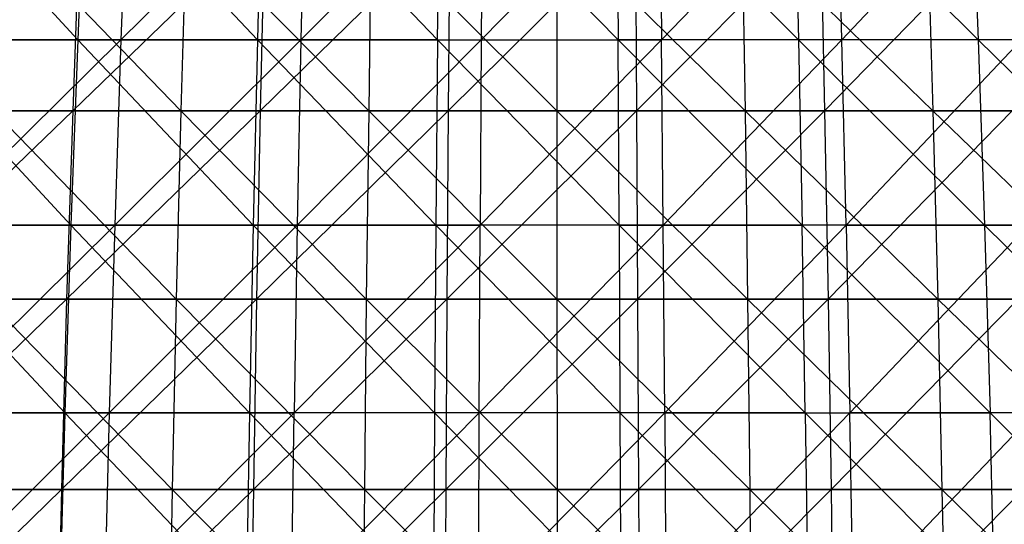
# Model space of a CAD drawing. Extents: x -125 to 125, y -143 to 0.
# Tile 216 of 256: x -6.77 to 5.81, y -69.61 to -63.16. Entities that reach past the tile are written whole.
import ezdxf

# ---------------------------------------------------------------- set-up
doc = ezdxf.new("R2010")
doc.units = 0
doc.header["$LTSCALE"] = 25.4
doc.layers.get('0').update_dxf_attribs({"linetype": 'CONTINUOUS'})

# ---------------------------------------------------------------- blocks, each defined once
blk = doc.blocks.new('NL2500027000_STL_3')
at = {"color": 0}
for p, q in [((-6.032, -63.417, 52.524), (-8.18, -61.081, 51.347)), ((-6.032, -63.417, 52.524), (-8.18, -61.081, 51.347)), ((-5.932, -61.081, 51.655), (-6.032, -63.417, 52.524)), ((-5.932, -61.081, 51.655), (-6.032, -63.417, 52.524)), ((-3.735, -63.417, 52.737), (-5.932, -61.081, 51.655)), ((-3.735, -63.417, 52.737), (-5.932, -61.081, 51.655)), ((-5.388, -61.081, -51.714), (-5.479, -63.417, -52.585)), ((-5.479, -63.417, -52.585), (-3.128, -61.081, -51.9)), ((-5.388, -61.081, -51.714), (-5.479, -63.417, -52.585)), ((-5.479, -63.417, -52.585), (-3.128, -61.081, -51.9)), ((-3.674, -61.081, 51.864), (-3.735, -63.417, 52.737)), ((-3.674, -61.081, 51.864), (-3.735, -63.417, 52.737)), ((-3.674, -61.081, 51.864), (-1.432, -63.417, 52.85)), ((-3.674, -61.081, 51.864), (-1.432, -63.417, 52.85)), ((-3.128, -61.081, -51.9), (-3.18, -63.417, -52.774)), ((-3.18, -63.417, -52.774), (-0.861, -61.081, -51.987)), ((-3.128, -61.081, -51.9), (-3.18, -63.417, -52.774)), ((-3.18, -63.417, -52.774), (-0.861, -61.081, -51.987)), ((-1.432, -63.417, 52.85), (-1.408, -61.081, 51.975)), ((-1.432, -63.417, 52.85), (-1.408, -61.081, 51.975)), ((0.875, -63.417, 52.862), (-1.408, -61.081, 51.975)), ((0.875, -63.417, 52.862), (-1.408, -61.081, 51.975)), ((-0.861, -61.081, -51.987), (-0.875, -63.417, -52.862)), ((-0.875, -63.417, -52.862), (1.408, -61.081, -51.975)), ((-0.861, -61.081, -51.987), (-0.875, -63.417, -52.862)), ((-0.875, -63.417, -52.862), (1.408, -61.081, -51.975)), ((0.861, -61.081, 51.987), (0.875, -63.417, 52.862)), ((0.861, -61.081, 51.987), (0.875, -63.417, 52.862)), ((0.861, -61.081, 51.987), (3.18, -63.417, 52.774)), ((0.861, -61.081, 51.987), (3.18, -63.417, 52.774)), ((1.408, -61.081, -51.975), (1.432, -63.417, -52.85)), ((1.408, -61.081, -51.975), (1.432, -63.417, -52.85)), ((3.674, -61.081, -51.864), (1.432, -63.417, -52.85)), ((3.674, -61.081, -51.864), (1.432, -63.417, -52.85)), ((5.479, -63.417, 52.585), (3.128, -61.081, 51.9)), ((3.128, -61.081, 51.9), (3.18, -63.417, 52.774)), ((3.128, -61.081, 51.9), (3.18, -63.417, 52.774)), ((5.479, -63.417, 52.585), (3.128, -61.081, 51.9)), ((3.735, -63.417, -52.737), (3.674, -61.081, -51.864)), ((3.735, -63.417, -52.737), (3.674, -61.081, -51.864)), ((3.735, -63.417, -52.737), (5.932, -61.081, -51.655)), ((3.735, -63.417, -52.737), (5.932, -61.081, -51.655)), ((5.388, -61.081, 51.714), (5.479, -63.417, 52.585)), ((5.388, -61.081, 51.714), (5.479, -63.417, 52.585)), ((-7.005, -61.953, 55.796), (-4.715, -64.327, 56.865)), ((-7.005, -61.953, 55.796), (-4.715, -64.327, 56.865)), ((-6.008, -61.953, -55.912), (-6.096, -64.327, -56.734)), ((-6.008, -61.953, -55.912), (-6.096, -64.327, -56.734)), ((-3.645, -61.953, -56.115), (-6.096, -64.327, -56.734)), ((-3.645, -61.953, -56.115), (-6.096, -64.327, -56.734)), ((-4.646, -61.953, 56.041), (-4.715, -64.327, 56.865)), ((-4.646, -61.953, 56.041), (-4.715, -64.327, 56.865)), ((-4.646, -61.953, 56.041), (-2.313, -64.327, 57.014)), ((-4.646, -61.953, 56.041), (-2.313, -64.327, 57.014)), ((-3.645, -61.953, -56.115), (-3.699, -64.327, -56.94)), ((-3.645, -61.953, -56.115), (-3.699, -64.327, -56.94)), ((-1.277, -61.953, -56.219), (-3.699, -64.327, -56.94)), ((-1.277, -61.953, -56.219), (-3.699, -64.327, -56.94)), ((-2.28, -61.953, 56.187), (-2.313, -64.327, 57.014)), ((-2.28, -61.953, 56.187), (-2.313, -64.327, 57.014)), ((-2.28, -61.953, 56.187), (0.092, -64.327, 57.06)), ((-2.28, -61.953, 56.187), (0.092, -64.327, 57.06)), ((-1.277, -61.953, -56.219), (-1.295, -64.327, -57.046)), ((-1.277, -61.953, -56.219), (-1.295, -64.327, -57.046)), ((1.095, -61.953, -56.223), (-1.295, -64.327, -57.046)), ((1.095, -61.953, -56.223), (-1.295, -64.327, -57.046)), ((0.091, -61.953, 56.233), (2.498, -64.327, 57.006)), ((0.091, -61.953, 56.233), (2.498, -64.327, 57.006)), ((0.091, -61.953, 56.233), (0.092, -64.327, 57.06)), ((0.091, -61.953, 56.233), (0.092, -64.327, 57.06)), ((1.095, -61.953, -56.223), (1.111, -64.327, -57.05)), ((1.095, -61.953, -56.223), (1.111, -64.327, -57.05)), ((3.464, -61.953, -56.127), (1.111, -64.327, -57.05)), ((3.464, -61.953, -56.127), (1.111, -64.327, -57.05)), ((2.462, -61.953, 56.18), (4.899, -64.327, 56.85)), ((2.462, -61.953, 56.18), (4.899, -64.327, 56.85)), ((2.462, -61.953, 56.18), (2.498, -64.327, 57.006)), ((2.462, -61.953, 56.18), (2.498, -64.327, 57.006)), ((3.464, -61.953, -56.127), (3.515, -64.327, -56.952)), ((3.464, -61.953, -56.127), (3.515, -64.327, -56.952)), ((5.827, -61.953, -55.931), (3.515, -64.327, -56.952)), ((5.827, -61.953, -55.931), (3.515, -64.327, -56.952)), ((4.828, -61.953, 56.026), (4.899, -64.327, 56.85)), ((4.828, -61.953, 56.026), (4.899, -64.327, 56.85)), ((-6.032, -63.417, 52.524), (-8.318, -63.417, 52.211)), ((-6.032, -63.417, 52.524), (-8.318, -63.417, 52.211)), ((-6.121, -65.788, 53.295), (-8.318, -63.417, 52.211)), ((-6.121, -65.788, 53.295), (-8.318, -63.417, 52.211)), ((-7.882, -65.788, -53.063), (-5.479, -63.417, -52.585)), ((-7.882, -65.788, -53.063), (-5.479, -63.417, -52.585)), ((-7.768, -63.417, -52.296), (-5.479, -63.417, -52.585)), ((-7.768, -63.417, -52.296), (-5.479, -63.417, -52.585)), ((-6.032, -63.417, 52.524), (-6.121, -65.788, 53.295)), ((-6.032, -63.417, 52.524), (-6.121, -65.788, 53.295)), ((-3.735, -63.417, 52.737), (-6.032, -63.417, 52.524)), ((-3.735, -63.417, 52.737), (-6.032, -63.417, 52.524)), ((-3.79, -65.788, 53.511), (-6.032, -63.417, 52.524)), ((-3.79, -65.788, 53.511), (-6.032, -63.417, 52.524)), ((-5.479, -63.417, -52.585), (-5.559, -65.788, -53.356)), ((-5.559, -65.788, -53.356), (-3.18, -63.417, -52.774)), ((-5.479, -63.417, -52.585), (-5.559, -65.788, -53.356)), ((-5.559, -65.788, -53.356), (-3.18, -63.417, -52.774)), ((-5.479, -63.417, -52.585), (-3.18, -63.417, -52.774)), ((-5.479, -63.417, -52.585), (-3.18, -63.417, -52.774)), ((-3.735, -63.417, 52.737), (-3.79, -65.788, 53.511)), ((-3.735, -63.417, 52.737), (-3.79, -65.788, 53.511)), ((-1.432, -63.417, 52.85), (-3.735, -63.417, 52.737)), ((-1.432, -63.417, 52.85), (-3.735, -63.417, 52.737)), ((-1.453, -65.788, 53.626), (-3.735, -63.417, 52.737)), ((-1.453, -65.788, 53.626), (-3.735, -63.417, 52.737)), ((-3.18, -63.417, -52.774), (-3.227, -65.788, -53.548)), ((-3.227, -65.788, -53.548), (-0.875, -63.417, -52.862)), ((-3.18, -63.417, -52.774), (-3.227, -65.788, -53.548)), ((-3.227, -65.788, -53.548), (-0.875, -63.417, -52.862)), ((-3.18, -63.417, -52.774), (-0.875, -63.417, -52.862)), ((-3.18, -63.417, -52.774), (-0.875, -63.417, -52.862)), ((-1.432, -63.417, 52.85), (-1.453, -65.788, 53.626)), ((-1.432, -63.417, 52.85), (-1.453, -65.788, 53.626)), ((-1.432, -63.417, 52.85), (0.888, -65.788, 53.638)), ((-1.432, -63.417, 52.85), (0.888, -65.788, 53.638)), ((-1.432, -63.417, 52.85), (0.875, -63.417, 52.862)), ((-1.432, -63.417, 52.85), (0.875, -63.417, 52.862)), ((1.432, -63.417, -52.85), (-0.888, -65.788, -53.638)), ((-0.875, -63.417, -52.862), (-0.888, -65.788, -53.638)), ((1.432, -63.417, -52.85), (-0.888, -65.788, -53.638)), ((-0.875, -63.417, -52.862), (-0.888, -65.788, -53.638)), ((-0.875, -63.417, -52.862), (1.432, -63.417, -52.85)), ((-0.875, -63.417, -52.862), (1.432, -63.417, -52.85)), ((3.18, -63.417, 52.774), (0.875, -63.417, 52.862)), ((3.18, -63.417, 52.774), (0.875, -63.417, 52.862)), ((3.227, -65.788, 53.548), (0.875, -63.417, 52.862)), ((0.888, -65.788, 53.638), (0.875, -63.417, 52.862)), ((3.227, -65.788, 53.548), (0.875, -63.417, 52.862)), ((0.888, -65.788, 53.638), (0.875, -63.417, 52.862)), ((1.453, -65.788, -53.626), (1.432, -63.417, -52.85)), ((1.453, -65.788, -53.626), (1.432, -63.417, -52.85)), ((3.735, -63.417, -52.737), (1.432, -63.417, -52.85)), ((3.735, -63.417, -52.737), (1.432, -63.417, -52.85)), ((1.453, -65.788, -53.626), (3.735, -63.417, -52.737)), ((1.453, -65.788, -53.626), (3.735, -63.417, -52.737)), ((3.18, -63.417, 52.774), (3.227, -65.788, 53.548)), ((3.18, -63.417, 52.774), (3.227, -65.788, 53.548)), ((3.18, -63.417, 52.774), (5.559, -65.788, 53.356)), ((5.479, -63.417, 52.585), (3.18, -63.417, 52.774)), ((5.479, -63.417, 52.585), (3.18, -63.417, 52.774)), ((3.18, -63.417, 52.774), (5.559, -65.788, 53.356)), ((3.79, -65.788, -53.511), (3.735, -63.417, -52.737)), ((3.79, -65.788, -53.511), (3.735, -63.417, -52.737)), ((6.032, -63.417, -52.524), (3.735, -63.417, -52.737)), ((6.032, -63.417, -52.524), (3.735, -63.417, -52.737)), ((6.032, -63.417, -52.524), (3.79, -65.788, -53.511)), ((6.032, -63.417, -52.524), (3.79, -65.788, -53.511)), ((7.768, -63.417, 52.296), (5.479, -63.417, 52.585)), ((7.768, -63.417, 52.296), (5.479, -63.417, 52.585)), ((7.882, -65.788, 53.063), (5.479, -63.417, 52.585)), ((5.479, -63.417, 52.585), (5.559, -65.788, 53.356)), ((5.479, -63.417, 52.585), (5.559, -65.788, 53.356)), ((7.882, -65.788, 53.063), (5.479, -63.417, 52.585)), ((-6.096, -64.327, -56.734), (-8.591, -66.732, -57.145)), ((-6.096, -64.327, -56.734), (-8.591, -66.732, -57.145)), ((-6.096, -64.327, -56.734), (-8.482, -64.327, -56.426)), ((-6.096, -64.327, -56.734), (-8.482, -64.327, -56.426)), ((-7.108, -64.327, 56.616), (-4.715, -64.327, 56.865)), ((-7.108, -64.327, 56.616), (-4.715, -64.327, 56.865)), ((-7.108, -64.327, 56.616), (-4.775, -66.732, 57.59)), ((-7.108, -64.327, 56.616), (-4.775, -66.732, 57.59)), ((-6.096, -64.327, -56.734), (-6.174, -66.732, -57.456)), ((-6.096, -64.327, -56.734), (-6.174, -66.732, -57.456)), ((-3.699, -64.327, -56.94), (-6.174, -66.732, -57.456)), ((-3.699, -64.327, -56.94), (-6.174, -66.732, -57.456)), ((-3.699, -64.327, -56.94), (-6.096, -64.327, -56.734)), ((-3.699, -64.327, -56.94), (-6.096, -64.327, -56.734)), ((-4.715, -64.327, 56.865), (-4.775, -66.732, 57.59)), ((-4.715, -64.327, 56.865), (-4.775, -66.732, 57.59)), ((-4.715, -64.327, 56.865), (-2.313, -64.327, 57.014)), ((-4.715, -64.327, 56.865), (-2.313, -64.327, 57.014)), ((-4.715, -64.327, 56.865), (-2.343, -66.732, 57.74)), ((-4.715, -64.327, 56.865), (-2.343, -66.732, 57.74)), ((-3.699, -64.327, -56.94), (-3.746, -66.732, -57.666)), ((-3.699, -64.327, -56.94), (-3.746, -66.732, -57.666)), ((-1.295, -64.327, -57.046), (-3.746, -66.732, -57.666)), ((-1.295, -64.327, -57.046), (-3.746, -66.732, -57.666)), ((-1.295, -64.327, -57.046), (-3.699, -64.327, -56.94)), ((-1.295, -64.327, -57.046), (-3.699, -64.327, -56.94)), ((-2.313, -64.327, 57.014), (-2.343, -66.732, 57.74)), ((-2.313, -64.327, 57.014), (-2.343, -66.732, 57.74)), ((-2.313, -64.327, 57.014), (0.092, -64.327, 57.06)), ((-2.313, -64.327, 57.014), (0.092, -64.327, 57.06)), ((-2.313, -64.327, 57.014), (0.094, -66.732, 57.787)), ((-2.313, -64.327, 57.014), (0.094, -66.732, 57.787)), ((-1.295, -64.327, -57.046), (-1.312, -66.732, -57.772)), ((-1.295, -64.327, -57.046), (-1.312, -66.732, -57.772)), ((1.111, -64.327, -57.05), (-1.312, -66.732, -57.772)), ((1.111, -64.327, -57.05), (-1.312, -66.732, -57.772)), ((1.111, -64.327, -57.05), (-1.295, -64.327, -57.046)), ((1.111, -64.327, -57.05), (-1.295, -64.327, -57.046)), ((0.092, -64.327, 57.06), (2.498, -64.327, 57.006)), ((0.092, -64.327, 57.06), (2.498, -64.327, 57.006)), ((0.092, -64.327, 57.06), (2.53, -66.732, 57.732)), ((0.092, -64.327, 57.06), (2.53, -66.732, 57.732)), ((0.092, -64.327, 57.06), (0.094, -66.732, 57.787)), ((0.092, -64.327, 57.06), (0.094, -66.732, 57.787)), ((3.515, -64.327, -56.952), (1.111, -64.327, -57.05)), ((1.111, -64.327, -57.05), (1.125, -66.732, -57.776)), ((1.111, -64.327, -57.05), (1.125, -66.732, -57.776)), ((3.515, -64.327, -56.952), (1.111, -64.327, -57.05)), ((3.515, -64.327, -56.952), (1.125, -66.732, -57.776)), ((3.515, -64.327, -56.952), (1.125, -66.732, -57.776)), ((2.498, -64.327, 57.006), (4.899, -64.327, 56.85)), ((2.498, -64.327, 57.006), (4.899, -64.327, 56.85)), ((2.498, -64.327, 57.006), (4.961, -66.732, 57.574)), ((2.498, -64.327, 57.006), (4.961, -66.732, 57.574)), ((2.498, -64.327, 57.006), (2.53, -66.732, 57.732)), ((2.498, -64.327, 57.006), (2.53, -66.732, 57.732)), ((5.912, -64.327, -56.753), (3.515, -64.327, -56.952)), ((3.515, -64.327, -56.952), (3.559, -66.732, -57.678)), ((3.515, -64.327, -56.952), (3.559, -66.732, -57.678)), ((5.912, -64.327, -56.753), (3.515, -64.327, -56.952)), ((5.912, -64.327, -56.753), (3.559, -66.732, -57.678)), ((5.912, -64.327, -56.753), (3.559, -66.732, -57.678)), ((4.899, -64.327, 56.85), (7.291, -64.327, 56.593)), ((4.899, -64.327, 56.85), (7.291, -64.327, 56.593)), ((4.899, -64.327, 56.85), (7.384, -66.732, 57.314)), ((4.899, -64.327, 56.85), (7.384, -66.732, 57.314)), ((4.899, -64.327, 56.85), (4.961, -66.732, 57.574)), ((4.899, -64.327, 56.85), (4.961, -66.732, 57.574)), ((-6.121, -65.788, 53.295), (-8.44, -65.788, 52.977)), ((-6.121, -65.788, 53.295), (-8.44, -65.788, 52.977)), ((-6.198, -68.189, 53.965), (-8.44, -65.788, 52.977)), ((-6.198, -68.189, 53.965), (-8.44, -65.788, 52.977)), ((-7.981, -68.189, -53.731), (-5.559, -65.788, -53.356)), ((-7.981, -68.189, -53.731), (-5.559, -65.788, -53.356)), ((-7.882, -65.788, -53.063), (-5.559, -65.788, -53.356)), ((-7.882, -65.788, -53.063), (-5.559, -65.788, -53.356)), ((-6.121, -65.788, 53.295), (-6.198, -68.189, 53.965)), ((-6.121, -65.788, 53.295), (-6.198, -68.189, 53.965)), ((-3.79, -65.788, 53.511), (-6.121, -65.788, 53.295)), ((-3.79, -65.788, 53.511), (-6.121, -65.788, 53.295)), ((-3.838, -68.189, 54.184), (-6.121, -65.788, 53.295)), ((-3.838, -68.189, 54.184), (-6.121, -65.788, 53.295)), ((-5.559, -65.788, -53.356), (-5.629, -68.189, -54.028)), ((-5.629, -68.189, -54.028), (-3.227, -65.788, -53.548)), ((-5.559, -65.788, -53.356), (-5.629, -68.189, -54.028)), ((-5.629, -68.189, -54.028), (-3.227, -65.788, -53.548)), ((-5.559, -65.788, -53.356), (-3.227, -65.788, -53.548)), ((-5.559, -65.788, -53.356), (-3.227, -65.788, -53.548)), ((-3.79, -65.788, 53.511), (-3.838, -68.189, 54.184)), ((-3.79, -65.788, 53.511), (-3.838, -68.189, 54.184)), ((-1.453, -65.788, 53.626), (-3.79, -65.788, 53.511)), ((-1.453, -65.788, 53.626), (-3.79, -65.788, 53.511)), ((-1.471, -68.189, 54.3), (-3.79, -65.788, 53.511)), ((-1.471, -68.189, 54.3), (-3.79, -65.788, 53.511)), ((-0.888, -65.788, -53.638), (-3.267, -68.189, -54.222)), ((-3.227, -65.788, -53.548), (-3.267, -68.189, -54.222)), ((-0.888, -65.788, -53.638), (-3.267, -68.189, -54.222)), ((-3.227, -65.788, -53.548), (-3.267, -68.189, -54.222)), ((-3.227, -65.788, -53.548), (-0.888, -65.788, -53.638)), ((-3.227, -65.788, -53.548), (-0.888, -65.788, -53.638)), ((-1.453, -65.788, 53.626), (-1.471, -68.189, 54.3)), ((-1.453, -65.788, 53.626), (-1.471, -68.189, 54.3)), ((0.888, -65.788, 53.638), (-1.453, -65.788, 53.626)), ((0.888, -65.788, 53.638), (-1.453, -65.788, 53.626)), ((0.899, -68.189, 54.313), (-1.453, -65.788, 53.626)), ((0.899, -68.189, 54.313), (-1.453, -65.788, 53.626)), ((-0.899, -68.189, -54.313), (-0.888, -65.788, -53.638)), ((-0.899, -68.189, -54.313), (-0.888, -65.788, -53.638)), ((-0.899, -68.189, -54.313), (1.453, -65.788, -53.626)), ((-0.899, -68.189, -54.313), (1.453, -65.788, -53.626)), ((1.453, -65.788, -53.626), (-0.888, -65.788, -53.638)), ((1.453, -65.788, -53.626), (-0.888, -65.788, -53.638)), ((0.888, -65.788, 53.638), (0.899, -68.189, 54.313)), ((0.888, -65.788, 53.638), (0.899, -68.189, 54.313)), ((0.888, -65.788, 53.638), (3.267, -68.189, 54.222)), ((0.888, -65.788, 53.638), (3.267, -68.189, 54.222)), ((0.888, -65.788, 53.638), (3.227, -65.788, 53.548)), ((0.888, -65.788, 53.638), (3.227, -65.788, 53.548)), ((1.471, -68.189, -54.3), (1.453, -65.788, -53.626)), ((1.471, -68.189, -54.3), (1.453, -65.788, -53.626)), ((3.79, -65.788, -53.511), (1.453, -65.788, -53.626)), ((3.79, -65.788, -53.511), (1.453, -65.788, -53.626)), ((3.79, -65.788, -53.511), (1.471, -68.189, -54.3)), ((3.79, -65.788, -53.511), (1.471, -68.189, -54.3)), ((5.559, -65.788, 53.356), (3.227, -65.788, 53.548)), ((5.559, -65.788, 53.356), (3.227, -65.788, 53.548)), ((5.629, -68.189, 54.028), (3.227, -65.788, 53.548)), ((3.267, -68.189, 54.222), (3.227, -65.788, 53.548)), ((5.629, -68.189, 54.028), (3.227, -65.788, 53.548)), ((3.267, -68.189, 54.222), (3.227, -65.788, 53.548)), ((3.79, -65.788, -53.511), (6.121, -65.788, -53.295)), ((3.79, -65.788, -53.511), (6.121, -65.788, -53.295)), ((3.79, -65.788, -53.511), (3.838, -68.189, -54.184)), ((3.79, -65.788, -53.511), (3.838, -68.189, -54.184)), ((3.838, -68.189, -54.184), (6.121, -65.788, -53.295)), ((3.838, -68.189, -54.184), (6.121, -65.788, -53.295)), ((5.559, -65.788, 53.356), (5.629, -68.189, 54.028)), ((5.559, -65.788, 53.356), (5.629, -68.189, 54.028)), ((5.559, -65.788, 53.356), (7.981, -68.189, 53.731)), ((7.882, -65.788, 53.063), (5.559, -65.788, 53.356)), ((7.882, -65.788, 53.063), (5.559, -65.788, 53.356)), ((5.559, -65.788, 53.356), (7.981, -68.189, 53.731)), ((-6.174, -66.732, -57.456), (-8.683, -69.167, -57.764)), ((-6.174, -66.732, -57.456), (-8.683, -69.167, -57.764)), ((-6.174, -66.732, -57.456), (-8.591, -66.732, -57.145)), ((-6.174, -66.732, -57.456), (-8.591, -66.732, -57.145)), ((-7.198, -66.732, 57.337), (-4.775, -66.732, 57.59)), ((-7.198, -66.732, 57.337), (-4.775, -66.732, 57.59)), ((-7.198, -66.732, 57.337), (-4.826, -69.167, 58.213)), ((-7.198, -66.732, 57.337), (-4.826, -69.167, 58.213)), ((-6.174, -66.732, -57.456), (-6.241, -69.167, -58.078)), ((-6.174, -66.732, -57.456), (-6.241, -69.167, -58.078)), ((-3.746, -66.732, -57.666), (-6.241, -69.167, -58.078)), ((-3.746, -66.732, -57.666), (-6.241, -69.167, -58.078)), ((-3.746, -66.732, -57.666), (-6.174, -66.732, -57.456)), ((-3.746, -66.732, -57.666), (-6.174, -66.732, -57.456)), ((-4.775, -66.732, 57.59), (-4.826, -69.167, 58.213)), ((-4.775, -66.732, 57.59), (-4.826, -69.167, 58.213)), ((-4.775, -66.732, 57.59), (-2.343, -66.732, 57.74)), ((-4.775, -66.732, 57.59), (-2.343, -66.732, 57.74)), ((-4.775, -66.732, 57.59), (-2.368, -69.167, 58.365)), ((-4.775, -66.732, 57.59), (-2.368, -69.167, 58.365)), ((-3.746, -66.732, -57.666), (-3.787, -69.167, -58.29)), ((-3.746, -66.732, -57.666), (-3.787, -69.167, -58.29)), ((-1.312, -66.732, -57.772), (-3.787, -69.167, -58.29)), ((-1.312, -66.732, -57.772), (-3.787, -69.167, -58.29)), ((-1.312, -66.732, -57.772), (-3.746, -66.732, -57.666)), ((-1.312, -66.732, -57.772), (-3.746, -66.732, -57.666)), ((-2.343, -66.732, 57.74), (-2.368, -69.167, 58.365)), ((-2.343, -66.732, 57.74), (-2.368, -69.167, 58.365)), ((-2.343, -66.732, 57.74), (0.094, -66.732, 57.787)), ((-2.343, -66.732, 57.74), (0.094, -66.732, 57.787)), ((-2.343, -66.732, 57.74), (0.095, -69.167, 58.413)), ((-2.343, -66.732, 57.74), (0.095, -69.167, 58.413)), ((-1.312, -66.732, -57.772), (-1.326, -69.167, -58.398)), ((-1.312, -66.732, -57.772), (-1.326, -69.167, -58.398)), ((1.125, -66.732, -57.776), (-1.326, -69.167, -58.398)), ((1.125, -66.732, -57.776), (-1.326, -69.167, -58.398)), ((1.125, -66.732, -57.776), (-1.312, -66.732, -57.772)), ((1.125, -66.732, -57.776), (-1.312, -66.732, -57.772)), ((0.094, -66.732, 57.787), (2.53, -66.732, 57.732)), ((0.094, -66.732, 57.787), (2.53, -66.732, 57.732)), ((0.094, -66.732, 57.787), (2.557, -69.167, 58.357)), ((0.094, -66.732, 57.787), (2.557, -69.167, 58.357)), ((0.094, -66.732, 57.787), (0.095, -69.167, 58.413)), ((0.094, -66.732, 57.787), (0.095, -69.167, 58.413)), ((3.559, -66.732, -57.678), (1.125, -66.732, -57.776)), ((1.125, -66.732, -57.776), (1.137, -69.167, -58.402)), ((1.125, -66.732, -57.776), (1.137, -69.167, -58.402)), ((3.559, -66.732, -57.678), (1.125, -66.732, -57.776)), ((3.559, -66.732, -57.678), (1.137, -69.167, -58.402)), ((3.559, -66.732, -57.678), (1.137, -69.167, -58.402)), ((2.53, -66.732, 57.732), (4.961, -66.732, 57.574)), ((2.53, -66.732, 57.732), (4.961, -66.732, 57.574)), ((2.53, -66.732, 57.732), (5.015, -69.167, 58.197)), ((2.53, -66.732, 57.732), (5.015, -69.167, 58.197)), ((2.53, -66.732, 57.732), (2.557, -69.167, 58.357)), ((2.53, -66.732, 57.732), (2.557, -69.167, 58.357)), ((5.988, -66.732, -57.476), (3.559, -66.732, -57.678)), ((3.559, -66.732, -57.678), (3.598, -69.167, -58.302)), ((3.559, -66.732, -57.678), (3.598, -69.167, -58.302)), ((5.988, -66.732, -57.476), (3.559, -66.732, -57.678)), ((5.988, -66.732, -57.476), (3.598, -69.167, -58.302)), ((5.988, -66.732, -57.476), (3.598, -69.167, -58.302)), ((4.961, -66.732, 57.574), (7.384, -66.732, 57.314)), ((4.961, -66.732, 57.574), (7.384, -66.732, 57.314)), ((4.961, -66.732, 57.574), (7.464, -69.167, 57.934)), ((4.961, -66.732, 57.574), (7.464, -69.167, 57.934)), ((4.961, -66.732, 57.574), (5.015, -69.167, 58.197)), ((4.961, -66.732, 57.574), (5.015, -69.167, 58.197)), ((-6.198, -68.189, 53.965), (-8.546, -68.189, 53.644)), ((-6.198, -68.189, 53.965), (-8.546, -68.189, 53.644)), ((-8.065, -70.617, -54.297), (-5.629, -68.189, -54.028)), ((-8.065, -70.617, -54.297), (-5.629, -68.189, -54.028)), ((-7.981, -68.189, -53.731), (-5.629, -68.189, -54.028)), ((-7.981, -68.189, -53.731), (-5.629, -68.189, -54.028)), ((-6.198, -68.189, 53.965), (-6.263, -70.617, 54.534)), ((-6.198, -68.189, 53.965), (-6.263, -70.617, 54.534)), ((-3.838, -68.189, 54.184), (-6.198, -68.189, 53.965)), ((-3.838, -68.189, 54.184), (-6.198, -68.189, 53.965)), ((-3.878, -70.617, 54.756), (-6.198, -68.189, 53.965)), ((-3.878, -70.617, 54.756), (-6.198, -68.189, 53.965)), ((-3.267, -68.189, -54.222), (-5.689, -70.617, -54.597)), ((-5.629, -68.189, -54.028), (-5.689, -70.617, -54.597)), ((-3.267, -68.189, -54.222), (-5.689, -70.617, -54.597)), ((-5.629, -68.189, -54.028), (-5.689, -70.617, -54.597)), ((-5.629, -68.189, -54.028), (-3.267, -68.189, -54.222)), ((-5.629, -68.189, -54.028), (-3.267, -68.189, -54.222)), ((-3.838, -68.189, 54.184), (-3.878, -70.617, 54.756)), ((-3.838, -68.189, 54.184), (-3.878, -70.617, 54.756)), ((-1.471, -68.189, 54.3), (-3.838, -68.189, 54.184)), ((-1.471, -68.189, 54.3), (-3.838, -68.189, 54.184)), ((-1.486, -70.617, 54.873), (-3.838, -68.189, 54.184)), ((-1.486, -70.617, 54.873), (-3.838, -68.189, 54.184)), ((-3.302, -70.617, -54.793), (-3.267, -68.189, -54.222)), ((-3.302, -70.617, -54.793), (-3.267, -68.189, -54.222)), ((-3.302, -70.617, -54.793), (-0.899, -68.189, -54.313)), ((-3.302, -70.617, -54.793), (-0.899, -68.189, -54.313)), ((-0.899, -68.189, -54.313), (-3.267, -68.189, -54.222)), ((-0.899, -68.189, -54.313), (-3.267, -68.189, -54.222)), ((-1.471, -68.189, 54.3), (-1.486, -70.617, 54.873)), ((-1.471, -68.189, 54.3), (-1.486, -70.617, 54.873)), ((0.899, -68.189, 54.313), (-1.471, -68.189, 54.3)), ((0.899, -68.189, 54.313), (-1.471, -68.189, 54.3)), ((0.909, -70.617, 54.885), (-1.471, -68.189, 54.3)), ((0.909, -70.617, 54.885), (-1.471, -68.189, 54.3)), ((1.471, -68.189, -54.3), (-0.909, -70.617, -54.885)), ((-0.909, -70.617, -54.885), (-0.899, -68.189, -54.313)), ((-0.909, -70.617, -54.885), (-0.899, -68.189, -54.313)), ((1.471, -68.189, -54.3), (-0.909, -70.617, -54.885)), ((1.471, -68.189, -54.3), (-0.899, -68.189, -54.313)), ((1.471, -68.189, -54.3), (-0.899, -68.189, -54.313)), ((3.267, -68.189, 54.222), (0.899, -68.189, 54.313)), ((3.267, -68.189, 54.222), (0.899, -68.189, 54.313)), ((3.302, -70.617, 54.793), (0.899, -68.189, 54.313)), ((0.899, -68.189, 54.313), (0.909, -70.617, 54.885)), ((0.899, -68.189, 54.313), (0.909, -70.617, 54.885)), ((3.302, -70.617, 54.793), (0.899, -68.189, 54.313)), ((1.471, -68.189, -54.3), (3.838, -68.189, -54.184)), ((1.471, -68.189, -54.3), (3.838, -68.189, -54.184)), ((1.471, -68.189, -54.3), (1.486, -70.617, -54.873)), ((1.471, -68.189, -54.3), (1.486, -70.617, -54.873)), ((1.486, -70.617, -54.873), (3.838, -68.189, -54.184)), ((1.486, -70.617, -54.873), (3.838, -68.189, -54.184)), ((3.267, -68.189, 54.222), (3.302, -70.617, 54.793)), ((3.267, -68.189, 54.222), (3.302, -70.617, 54.793)), ((3.267, -68.189, 54.222), (5.689, -70.617, 54.597)), ((3.267, -68.189, 54.222), (5.689, -70.617, 54.597)), ((3.267, -68.189, 54.222), (5.629, -68.189, 54.028)), ((3.267, -68.189, 54.222), (5.629, -68.189, 54.028)), ((3.878, -70.617, -54.756), (3.838, -68.189, -54.184)), ((3.878, -70.617, -54.756), (3.838, -68.189, -54.184)), ((6.198, -68.189, -53.965), (3.838, -68.189, -54.184)), ((6.198, -68.189, -53.965), (3.838, -68.189, -54.184)), ((3.878, -70.617, -54.756), (6.198, -68.189, -53.965)), ((3.878, -70.617, -54.756), (6.198, -68.189, -53.965)), ((7.981, -68.189, 53.731), (5.629, -68.189, 54.028)), ((7.981, -68.189, 53.731), (5.629, -68.189, 54.028)), ((8.065, -70.617, 54.297), (5.629, -68.189, 54.028)), ((5.689, -70.617, 54.597), (5.629, -68.189, 54.028)), ((8.065, -70.617, 54.297), (5.629, -68.189, 54.028)), ((5.689, -70.617, 54.597), (5.629, -68.189, 54.028)), ((-6.241, -69.167, -58.078), (-8.761, -71.625, -58.281)), ((-6.241, -69.167, -58.078), (-8.761, -71.625, -58.281)), ((-6.241, -69.167, -58.078), (-8.683, -69.167, -57.764)), ((-6.241, -69.167, -58.078), (-8.683, -69.167, -57.764)), ((-7.276, -69.167, 57.958), (-4.826, -69.167, 58.213)), ((-7.276, -69.167, 57.958), (-4.826, -69.167, 58.213)), ((-6.241, -69.167, -58.078), (-6.297, -71.625, -58.598)), ((-6.241, -69.167, -58.078), (-6.297, -71.625, -58.598)), ((-3.787, -69.167, -58.29), (-6.297, -71.625, -58.598)), ((-3.787, -69.167, -58.29), (-6.297, -71.625, -58.598)), ((-3.787, -69.167, -58.29), (-6.241, -69.167, -58.078)), ((-3.787, -69.167, -58.29), (-6.241, -69.167, -58.078)), ((-4.826, -69.167, 58.213), (-4.87, -71.625, 58.734)), ((-4.826, -69.167, 58.213), (-4.87, -71.625, 58.734)), ((-4.826, -69.167, 58.213), (-2.368, -69.167, 58.365)), ((-4.826, -69.167, 58.213), (-2.368, -69.167, 58.365)), ((-4.826, -69.167, 58.213), (-2.389, -71.625, 58.887)), ((-4.826, -69.167, 58.213), (-2.389, -71.625, 58.887)), ((-3.787, -69.167, -58.29), (-3.821, -71.625, -58.812)), ((-3.787, -69.167, -58.29), (-3.821, -71.625, -58.812)), ((-1.326, -69.167, -58.398), (-3.821, -71.625, -58.812)), ((-1.326, -69.167, -58.398), (-3.821, -71.625, -58.812)), ((-1.326, -69.167, -58.398), (-3.787, -69.167, -58.29)), ((-1.326, -69.167, -58.398), (-3.787, -69.167, -58.29)), ((-2.368, -69.167, 58.365), (-2.389, -71.625, 58.887)), ((-2.368, -69.167, 58.365), (-2.389, -71.625, 58.887)), ((-2.368, -69.167, 58.365), (0.095, -69.167, 58.413)), ((-2.368, -69.167, 58.365), (0.095, -69.167, 58.413)), ((-2.368, -69.167, 58.365), (0.095, -71.625, 58.935)), ((-2.368, -69.167, 58.365), (0.095, -71.625, 58.935)), ((-1.326, -69.167, -58.398), (-1.338, -71.625, -58.92)), ((-1.326, -69.167, -58.398), (-1.338, -71.625, -58.92)), ((1.137, -69.167, -58.402), (-1.338, -71.625, -58.92)), ((1.137, -69.167, -58.402), (-1.338, -71.625, -58.92)), ((1.137, -69.167, -58.402), (-1.326, -69.167, -58.398)), ((1.137, -69.167, -58.402), (-1.326, -69.167, -58.398)), ((0.095, -69.167, 58.413), (2.557, -69.167, 58.357)), ((0.095, -69.167, 58.413), (2.557, -69.167, 58.357)), ((0.095, -69.167, 58.413), (2.58, -71.625, 58.879)), ((0.095, -69.167, 58.413), (2.58, -71.625, 58.879)), ((0.095, -69.167, 58.413), (0.095, -71.625, 58.935)), ((0.095, -69.167, 58.413), (0.095, -71.625, 58.935)), ((3.598, -69.167, -58.302), (1.137, -69.167, -58.402)), ((1.137, -69.167, -58.402), (1.147, -71.625, -58.924)), ((1.137, -69.167, -58.402), (1.147, -71.625, -58.924)), ((3.598, -69.167, -58.302), (1.137, -69.167, -58.402)), ((3.598, -69.167, -58.302), (1.147, -71.625, -58.924)), ((3.598, -69.167, -58.302), (1.147, -71.625, -58.924)), ((2.557, -69.167, 58.357), (5.015, -69.167, 58.197)), ((2.557, -69.167, 58.357), (5.015, -69.167, 58.197)), ((2.557, -69.167, 58.357), (5.06, -71.625, 58.718)), ((2.557, -69.167, 58.357), (5.06, -71.625, 58.718)), ((2.557, -69.167, 58.357), (2.58, -71.625, 58.879)), ((2.557, -69.167, 58.357), (2.58, -71.625, 58.879)), ((6.053, -69.167, -58.098), (3.598, -69.167, -58.302)), ((3.598, -69.167, -58.302), (3.63, -71.625, -58.824)), ((3.598, -69.167, -58.302), (3.63, -71.625, -58.824)), ((6.053, -69.167, -58.098), (3.598, -69.167, -58.302)), ((6.053, -69.167, -58.098), (3.63, -71.625, -58.824)), ((6.053, -69.167, -58.098), (3.63, -71.625, -58.824)), ((5.015, -69.167, 58.197), (7.464, -69.167, 57.934)), ((5.015, -69.167, 58.197), (7.464, -69.167, 57.934)), ((5.015, -69.167, 58.197), (7.531, -71.625, 58.452)), ((5.015, -69.167, 58.197), (7.531, -71.625, 58.452)), ((5.015, -69.167, 58.197), (5.06, -71.625, 58.718)), ((5.015, -69.167, 58.197), (5.06, -71.625, 58.718))]:
    blk.add_line(p, q, dxfattribs=at)

msp = doc.modelspace()

# ---------------------------------------------------------------- block references
at = {"color": 253}
msp.add_blockref('NL2500027000_STL_3', (0, 0), dxfattribs=at)

doc.saveas('drawing.dxf')
